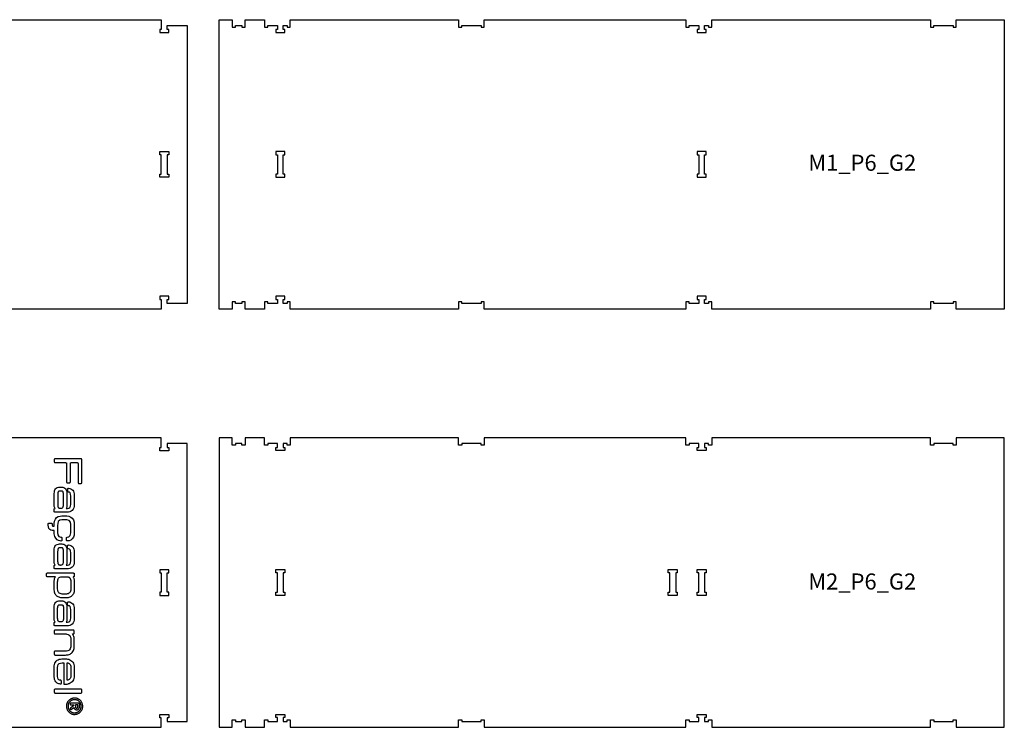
# Model space of a CAD drawing. Header units: millimetres. Extents: x -30325 to 14169, y -12596 to 6470.
# Tile 19 of 27: x -4708 to -1647, y 4120 to 6320. Entities that reach past the tile are written whole.
import ezdxf

# ---------------------------------------------------------------- set-up
doc = ezdxf.new("R2010")
doc.units = ezdxf.units.MM
doc.header["$MEASUREMENT"] = 0
doc.layers.add('freeswerk_CODES', color=50, linetype='Continuous')

msp = doc.modelspace()

# ---------------------------------------------------------------- linework, layer by layer
for points in [[(-4812.5, 6320), (-4267.5, 6320), (-4267.5, 6290), (-4272.5, 6290), (-4272.5, 6280), (-4244.5, 6280), (-4244.5, 6290), (-4249.5, 6290), (-4249.5, 6302), (-4187.2, 6302), (-4187.2, 5438), (-4249.5, 5438), (-4249.5, 5450), (-4244.5, 5450), (-4244.5, 5460), (-4272.5, 5460), (-4272.5, 5450), (-4267.5, 5450), (-4267.5, 5420), (-4812.5, 5420)], [(-4812.5, 4120), (-4267.5, 4119.9), (-4267.5, 4149.9), (-4272.5, 4149.9), (-4272.5, 4159.9), (-4244.5, 4159.9), (-4244.5, 4149.9), (-4249.5, 4149.9), (-4249.5, 4137.9), (-4187.3, 4137.9), (-4187.2, 5001.9), (-4249.4, 5001.9), (-4249.4, 4989.9), (-4244.4, 4989.9), (-4244.4, 4979.9), (-4272.4, 4979.9), (-4272.4, 4989.9), (-4267.4, 4989.9), (-4267.4, 5019.9), (-4812.4, 5020)], [(-4579.3, 4254.8), (-4579.6, 4254.6), (-4579.9, 4254.5), (-4580.3, 4254.5), (-4580.6, 4254.5), (-4580.9, 4254.5), (-4583.4, 4254.6), (-4586, 4255.1), (-4588.6, 4256.1), (-4591.1, 4257.4), (-4593.5, 4259.3), (-4595.7, 4261.7), (-4597.5, 4264.6), (-4598.9, 4268.1), (-4599.8, 4272.2), (-4600.1, 4276.9), (-4600.1, 4305.7), (-4599.9, 4310.7), (-4599.2, 4315.2), (-4598, 4319.2), (-4596.3, 4322.7), (-4594.2, 4325.7), (-4591.5, 4328.2), (-4588.4, 4330), (-4584.8, 4331.3), (-4580.8, 4332.1), (-4576.5, 4332.4), (-4562.5, 4332.4), (-4558.7, 4332.1), (-4555.1, 4331.3), (-4551.6, 4329.9), (-4548.3, 4328), (-4545.4, 4325.5), (-4542.9, 4322.6), (-4540.8, 4319.1), (-4539.3, 4315.2), (-4538.3, 4310.8), (-4538, 4305.9), (-4538, 4281.2), (-4538.3, 4276.3), (-4539.1, 4271.7), (-4540.5, 4267.7), (-4542.4, 4264.2), (-4544.6, 4261.2), (-4547.3, 4258.8), (-4550.2, 4256.9), (-4553.4, 4255.5), (-4556.8, 4254.7)], [(-4579.3, 4254.8), (-4579.1, 4255), (-4578.8, 4255.2), (-4578.6, 4255.4), (-4578.4, 4255.7), (-4578.3, 4256), (-4578.2, 4256.3), (-4578.1, 4256.6), (-4578.1, 4257), (-4578.1, 4263.8), (-4578.1, 4264.1), (-4578.2, 4264.4), (-4578.3, 4264.7), (-4578.4, 4265), (-4578.6, 4265.3), (-4578.8, 4265.6), (-4579.1, 4265.8), (-4579.3, 4266), (-4579.6, 4266.1), (-4579.9, 4266.2), (-4580.3, 4266.3), (-4580.6, 4266.3), (-4580.9, 4266.3), (-4583.6, 4266.7), (-4585.9, 4267.9), (-4587.8, 4270.1), (-4589.1, 4273.5), (-4589.6, 4278), (-4589.6, 4305.9), (-4589.1, 4310.9), (-4587.7, 4314.9), (-4585.2, 4317.9), (-4581.2, 4319.8), (-4575.5, 4320.5), (-4570.5, 4320.5), (-4570.5, 4254.5), (-4560.3, 4254.5), (-4556.8, 4254.7)], [(-4598.9, 4238), (-4599.1, 4237.8), (-4599.4, 4237.6), (-4599.6, 4237.3), (-4599.8, 4237), (-4599.9, 4236.8), (-4600, 4236.4), (-4600.1, 4236.1), (-4600.1, 4235.8), (-4600.1, 4229), (-4600.1, 4228.6), (-4600, 4228.3), (-4599.9, 4228), (-4599.8, 4227.7), (-4599.6, 4227.4), (-4599.4, 4227.2), (-4599.1, 4227), (-4598.9, 4226.8), (-4598.6, 4226.6), (-4598.3, 4226.5), (-4598, 4226.5), (-4597.6, 4226.5), (-4517, 4226.4), (-4516.7, 4226.5), (-4516.3, 4226.5), (-4516, 4226.6), (-4515.7, 4226.8), (-4515.5, 4227), (-4515.2, 4227.2), (-4515, 4227.4), (-4514.8, 4227.7), (-4514.7, 4228), (-4514.6, 4228.3), (-4514.5, 4228.6), (-4514.5, 4228.9), (-4514.5, 4235.8), (-4514.5, 4236.1), (-4514.6, 4236.4), (-4514.7, 4236.7), (-4514.8, 4237)], [(-4514.8, 4237), (-4515, 4237.3), (-4515.2, 4237.6), (-4515.5, 4237.8), (-4515.7, 4238), (-4516, 4238.1), (-4516.3, 4238.2), (-4516.7, 4238.3), (-4517, 4238.3), (-4597.6, 4238.3), (-4598, 4238.3), (-4598.3, 4238.2), (-4598.6, 4238.1), (-4598.9, 4238)], [(-4540.7, 4165.3), (-4539.4, 4165.2), (-4538, 4165.1), (-4536.7, 4165), (-4535.3, 4165.1), (-4534, 4165.2), (-4532.7, 4165.5), (-4531.5, 4165.8), (-4530.2, 4166.1), (-4529, 4166.6), (-4527.9, 4167.1), (-4526.8, 4167.7), (-4525.7, 4168.4), (-4524.7, 4169.1), (-4523.7, 4169.9), (-4522.8, 4170.7), (-4521.9, 4171.6), (-4521.1, 4172.6), (-4520.3, 4173.6), (-4519.7, 4174.6), (-4519, 4175.7), (-4518.5, 4176.8), (-4518, 4178), (-4517.5, 4179.2), (-4517.2, 4180.5), (-4516.9, 4181.8), (-4516.8, 4183.1), (-4516.7, 4184.4), (-4516.6, 4185.8), (-4516.7, 4187.1), (-4516.8, 4188.4), (-4517.1, 4189.7), (-4517.4, 4191), (-4517.7, 4192.2), (-4518.2, 4193.4), (-4518.7, 4194.6), (-4519.3, 4195.7), (-4520, 4196.7), (-4520.7, 4197.8), (-4521.5, 4198.7), (-4522.3, 4199.7), (-4523.2, 4200.5), (-4524.2, 4201.3), (-4525.2, 4202.1), (-4526.2, 4202.8), (-4527.3, 4203.4), (-4528.4, 4204), (-4529.6, 4204.5), (-4530.8, 4204.9), (-4532.1, 4205.2), (-4533.4, 4205.5), (-4534.7, 4205.7), (-4536, 4205.8), (-4537.4, 4205.8), (-4538.7, 4205.7), (-4540, 4205.6), (-4541.3, 4205.4), (-4542.6, 4205.1), (-4543.8, 4204.7), (-4545, 4204.2), (-4546.2, 4203.7), (-4547.3, 4203.1), (-4548.3, 4202.5), (-4549.4, 4201.7), (-4550.3, 4201), (-4551.3, 4200.1), (-4552.1, 4199.2), (-4552.9, 4198.3), (-4553.7, 4197.3), (-4554.4, 4196.2), (-4555, 4195.1), (-4555.6, 4194), (-4556.1, 4192.8), (-4556.5, 4191.6), (-4556.8, 4190.3), (-4557.1, 4189.1), (-4557.3, 4187.8), (-4557.4, 4186.4), (-4557.4, 4185.1), (-4557.3, 4183.7), (-4557.2, 4182.4), (-4557, 4181.1), (-4556.7, 4179.9), (-4556.3, 4178.6), (-4555.8, 4177.4)], [(-4555.8, 4177.4), (-4555.3, 4176.3), (-4554.7, 4175.2), (-4554.1, 4174.1), (-4553.3, 4173.1), (-4552.6, 4172.1), (-4551.7, 4171.2), (-4550.8, 4170.3), (-4549.9, 4169.5), (-4548.9, 4168.7), (-4547.8, 4168.1), (-4546.7, 4167.4), (-4545.6, 4166.9), (-4544.4, 4166.4), (-4543.2, 4165.9), (-4541.9, 4165.6), (-4540.7, 4165.3)]]:
    msp.add_lwpolyline(points)
for points in [[(-3876.7, 5438), (-3888.7, 5438), (-3888.7, 5450), (-3883.7, 5450), (-3883.7, 5460), (-3911.7, 5460), (-3911.7, 5450), (-3906.7, 5450), (-3906.7, 5438), (-3936.7, 5438), (-3936.7, 5443), (-3946.7, 5443), (-3946.7, 5420), (-4006.7, 5420), (-4006.7, 5443), (-4016.7, 5443), (-4016.7, 5438), (-4036.7, 5438), (-4036.7, 5443), (-4046.7, 5443), (-4046.7, 5420), (-4087.2, 5420), (-4087.2, 6320), (-4046.7, 6320), (-4046.7, 6297), (-4036.7, 6297), (-4036.7, 6302), (-4016.7, 6302), (-4016.7, 6297), (-4006.7, 6297), (-4006.7, 6320), (-3946.7, 6320), (-3946.7, 6297), (-3936.7, 6297), (-3936.7, 6302), (-3906.7, 6302), (-3906.7, 6290), (-3911.7, 6290), (-3911.7, 6280), (-3883.7, 6280), (-3883.7, 6290), (-3888.7, 6290), (-3888.7, 6302), (-3876.7, 6302), (-3876.7, 6297), (-3866.7, 6297), (-3866.7, 6320), (-3343.7, 6320), (-3343.7, 6297), (-3333.7, 6297), (-3333.7, 6302), (-3273.7, 6302), (-3273.7, 6297), (-3263.7, 6297), (-3263.7, 6320), (-2636.7, 6320), (-2636.7, 6297), (-2626.7, 6297), (-2626.7, 6302), (-2596.7, 6302), (-2596.7, 6290), (-2601.7, 6290), (-2601.7, 6280), (-2573.7, 6280), (-2573.7, 6290), (-2578.7, 6290), (-2578.7, 6302), (-2566.7, 6302), (-2566.7, 6297), (-2556.7, 6297), (-2556.7, 6320), (-1876.7, 6320), (-1876.7, 6297), (-1866.7, 6297), (-1866.7, 6302), (-1806.7, 6302), (-1806.7, 6297), (-1796.7, 6297), (-1796.7, 6320), (-1647.2, 6320), (-1647.2, 5420), (-1796.7, 5420), (-1796.7, 5443), (-1806.7, 5443), (-1806.7, 5438), (-1866.7, 5438), (-1866.7, 5443), (-1876.7, 5443), (-1876.7, 5420), (-2556.7, 5420), (-2556.7, 5443), (-2566.7, 5443), (-2566.7, 5438), (-2578.7, 5438), (-2578.7, 5450), (-2573.7, 5450), (-2573.7, 5460), (-2601.7, 5460), (-2601.7, 5450), (-2596.7, 5450), (-2596.7, 5438), (-2626.7, 5438), (-2626.7, 5443), (-2636.7, 5443), (-2636.7, 5420), (-3263.7, 5420), (-3263.7, 5443), (-3273.7, 5443), (-3273.7, 5438), (-3333.7, 5438), (-3333.7, 5443), (-3343.7, 5443), (-3343.7, 5420), (-3866.7, 5420), (-3866.7, 5443), (-3876.7, 5443)], [(-4267.5, 5900), (-4272.5, 5900), (-4272.5, 5910), (-4244.5, 5910), (-4244.5, 5900), (-4249.5, 5900), (-4249.5, 5840), (-4244.5, 5840), (-4244.5, 5830), (-4272.5, 5830), (-4272.5, 5840), (-4267.5, 5840)], [(-3883.7, 5830), (-3883.7, 5840), (-3888.7, 5840), (-3888.7, 5900), (-3883.7, 5900), (-3883.7, 5910), (-3911.7, 5910), (-3911.7, 5900), (-3906.7, 5900), (-3906.7, 5840), (-3911.7, 5840), (-3911.7, 5830)], [(-2578.7, 5900), (-2573.7, 5900), (-2573.7, 5910), (-2601.7, 5910), (-2601.7, 5900), (-2596.7, 5900), (-2596.7, 5840), (-2601.7, 5840), (-2601.7, 5830), (-2573.7, 5830), (-2573.7, 5840), (-2578.7, 5840)], [(-3876.7, 5002.2), (-3888.7, 5002.2), (-3888.7, 4990.2), (-3883.7, 4990.2), (-3883.7, 4980.2), (-3911.7, 4980.2), (-3911.7, 4990.2), (-3906.7, 4990.2), (-3906.7, 5002.2), (-3936.7, 5002.2), (-3936.7, 4997.2), (-3946.7, 4997.2), (-3946.7, 5020.2), (-4006.7, 5020.2), (-4006.7, 4997.2), (-4016.7, 4997.2), (-4016.7, 5002.2), (-4036.7, 5002.2), (-4036.7, 4997.2), (-4046.7, 4997.2), (-4046.7, 5020.2), (-4087.2, 5020.2), (-4087.2, 4120.2), (-4046.7, 4120.2), (-4046.7, 4143.2), (-4036.7, 4143.2), (-4036.7, 4138.2), (-4016.7, 4138.2), (-4016.7, 4143.2), (-4006.7, 4143.2), (-4006.7, 4120.2), (-3946.7, 4120.2), (-3946.7, 4143.2), (-3936.7, 4143.2), (-3936.7, 4138.2), (-3906.7, 4138.2), (-3906.7, 4150.2), (-3911.7, 4150.2), (-3911.7, 4160.2), (-3883.7, 4160.2), (-3883.7, 4150.2), (-3888.7, 4150.2), (-3888.7, 4138.2), (-3876.7, 4138.2), (-3876.7, 4143.2), (-3866.7, 4143.2), (-3866.7, 4120.2), (-3343.7, 4120.2), (-3343.7, 4143.2), (-3333.7, 4143.2), (-3333.7, 4138.2), (-3273.7, 4138.2), (-3273.7, 4143.2), (-3263.7, 4143.2), (-3263.7, 4120.2), (-2636.7, 4120.2), (-2636.7, 4143.2), (-2626.7, 4143.2), (-2626.7, 4138.2), (-2596.7, 4138.2), (-2596.7, 4150.2), (-2601.7, 4150.2), (-2601.7, 4160.2), (-2573.7, 4160.2), (-2573.7, 4150.2), (-2578.7, 4150.2), (-2578.7, 4138.2), (-2566.7, 4138.2), (-2566.7, 4143.2), (-2556.7, 4143.2), (-2556.7, 4120.2), (-1876.7, 4120.2), (-1876.7, 4143.2), (-1866.7, 4143.2), (-1866.7, 4138.2), (-1806.7, 4138.2), (-1806.7, 4143.2), (-1796.7, 4143.2), (-1796.7, 4120.2), (-1647.2, 4120.2), (-1647.2, 5020.2), (-1796.7, 5020.2), (-1796.7, 4997.2), (-1806.7, 4997.2), (-1806.7, 5002.2), (-1866.7, 5002.2), (-1866.7, 4997.2), (-1876.7, 4997.2), (-1876.7, 5020.2), (-2556.7, 5020.2), (-2556.7, 4997.2), (-2566.7, 4997.2), (-2566.7, 5002.2), (-2578.7, 5002.2), (-2578.7, 4990.2), (-2573.7, 4990.2), (-2573.7, 4980.2), (-2601.7, 4980.2), (-2601.7, 4990.2), (-2596.7, 4990.2), (-2596.7, 5002.2), (-2626.7, 5002.2), (-2626.7, 4997.2), (-2636.7, 4997.2), (-2636.7, 5020.2), (-3263.7, 5020.2), (-3263.7, 4997.2), (-3273.7, 4997.2), (-3273.7, 5002.2), (-3333.7, 5002.2), (-3333.7, 4997.2), (-3343.7, 4997.2), (-3343.7, 5020.2), (-3866.7, 5020.2), (-3866.7, 4997.2), (-3876.7, 4997.2)], [(-4528.1, 4942.7), (-4527.8, 4942.6), (-4527.5, 4942.5), (-4527.3, 4942.3), (-4527, 4942.1), (-4526.8, 4941.8), (-4526.6, 4941.6), (-4526.5, 4941.3), (-4526.4, 4941), (-4526.3, 4940.6), (-4526.3, 4940.3), (-4526.3, 4880.7), (-4526.3, 4880.3), (-4526.2, 4880), (-4526.1, 4879.7), (-4525.9, 4879.4), (-4525.8, 4879.1), (-4525.5, 4878.9), (-4525.3, 4878.7), (-4525, 4878.5), (-4524.7, 4878.3), (-4524.4, 4878.2), (-4524.1, 4878.2), (-4523.8, 4878.2), (-4516.9, 4878.2), (-4516.6, 4878.2), (-4516.3, 4878.2), (-4516, 4878.3), (-4515.7, 4878.5), (-4515.4, 4878.7), (-4515.2, 4878.9), (-4515, 4879.1), (-4514.8, 4879.4), (-4514.6, 4879.7), (-4514.5, 4880), (-4514.5, 4880.3), (-4514.4, 4880.7), (-4514.4, 4952.2), (-4514.5, 4952.5), (-4514.5, 4952.8), (-4514.6, 4953.1), (-4514.8, 4953.4), (-4515, 4953.7), (-4515.2, 4953.9), (-4515.4, 4954.1), (-4515.7, 4954.3), (-4516, 4954.5), (-4516.3, 4954.6), (-4516.6, 4954.6), (-4516.9, 4954.7), (-4597.6, 4954.7), (-4597.9, 4954.6), (-4598.2, 4954.6), (-4598.5, 4954.5), (-4598.8, 4954.3), (-4599.1, 4954.1), (-4599.3, 4953.9), (-4599.6, 4953.7), (-4599.7, 4953.4), (-4599.9, 4953.1), (-4600, 4952.8), (-4600.1, 4952.5), (-4600.1, 4952.2), (-4600.1, 4945.3), (-4600.1, 4945), (-4600, 4944.7), (-4599.9, 4944.4), (-4599.7, 4944.1), (-4599.6, 4943.8), (-4599.3, 4943.6), (-4599.1, 4943.3), (-4598.8, 4943.2), (-4598.5, 4943), (-4598.2, 4942.9), (-4597.9, 4942.8), (-4597.6, 4942.8), (-4564.4, 4942.8), (-4564, 4942.8), (-4563.7, 4942.7), (-4563.4, 4942.6), (-4563.1, 4942.5), (-4562.8, 4942.3), (-4562.6, 4942.1), (-4562.4, 4941.8), (-4562.2, 4941.6), (-4562.1, 4941.3), (-4562, 4941), (-4561.9, 4940.6), (-4561.9, 4940.3), (-4561.9, 4882.7), (-4561.9, 4882.3), (-4561.8, 4882), (-4561.7, 4881.7), (-4561.5, 4881.4), (-4561.4, 4881.2), (-4561.1, 4880.9), (-4560.9, 4880.7), (-4560.6, 4880.5), (-4560.3, 4880.4), (-4560, 4880.3), (-4559.7, 4880.2), (-4559.4, 4880.2), (-4552.5, 4880.2), (-4552.2, 4880.2), (-4551.9, 4880.3), (-4551.6, 4880.4), (-4551.3, 4880.5), (-4551, 4880.7), (-4550.8, 4880.9), (-4550.6, 4881.2), (-4550.4, 4881.4), (-4550.2, 4881.7), (-4550.1, 4882), (-4550.1, 4882.3), (-4550, 4882.7), (-4550, 4940.3), (-4550, 4940.6), (-4549.9, 4941), (-4549.8, 4941.3), (-4549.7, 4941.6), (-4549.5, 4941.8), (-4549.3, 4942.1), (-4549.1, 4942.3), (-4548.8, 4942.5), (-4548.5, 4942.6), (-4548.2, 4942.7), (-4547.9, 4942.8), (-4547.5, 4942.8), (-4528.8, 4942.8), (-4528.4, 4942.8)], [(-4551.4, 4790), (-4555.7, 4789), (-4560.5, 4788.7), (-4597.6, 4788.7), (-4597.9, 4788.7), (-4598.2, 4788.8), (-4598.5, 4788.9), (-4598.8, 4789), (-4599.1, 4789.2), (-4599.3, 4789.4), (-4599.6, 4789.7), (-4599.7, 4789.9), (-4599.9, 4790.2), (-4600, 4790.6), (-4600.1, 4790.9), (-4600.1, 4791.2), (-4600.1, 4798), (-4600.1, 4798.4), (-4600, 4798.7), (-4599.9, 4799), (-4599.7, 4799.3), (-4599.6, 4799.6), (-4599.3, 4799.8), (-4599.1, 4800), (-4598.8, 4800.2), (-4598.5, 4800.4), (-4598.2, 4800.5), (-4597.9, 4800.5), (-4597.6, 4800.5), (-4598.6, 4802.3), (-4599.4, 4804.3), (-4599.9, 4806.6), (-4600.1, 4809.5), (-4600.1, 4846.7), (-4599.8, 4851.1), (-4599.1, 4855.1), (-4597.9, 4858.5), (-4596.1, 4861.3), (-4593.7, 4863.6), (-4590.7, 4865.2), (-4587.3, 4866.1), (-4583.5, 4866.4), (-4576.4, 4866.4), (-4573.2, 4866.1), (-4570.2, 4865.2), (-4567.5, 4863.6), (-4565.2, 4861.4), (-4563.4, 4858.5), (-4562, 4855.1), (-4561.2, 4851), (-4560.9, 4846.3), (-4561, 4809.8), (-4561.1, 4807), (-4561.5, 4804.6), (-4562.1, 4802.4), (-4563, 4800.7), (-4559.2, 4800.7), (-4555, 4801.4), (-4551.8, 4803.5), (-4549.6, 4807.3), (-4548.7, 4813.4), (-4548.7, 4838.3), (-4549.3, 4844.5), (-4550.8, 4848.5), (-4552.9, 4850.6), (-4555.4, 4851.2), (-4555.9, 4851.2), (-4556.3, 4851.2), (-4556.6, 4851.3), (-4556.9, 4851.4), (-4557.2, 4851.6), (-4557.5, 4851.7), (-4557.7, 4852), (-4557.9, 4852.2), (-4558.1, 4852.5), (-4558.3, 4852.8), (-4558.4, 4853.1), (-4558.4, 4853.4), (-4558.4, 4853.7), (-4558.4, 4860.8), (-4558.4, 4861.1), (-4558.4, 4861.4), (-4558.3, 4861.8), (-4558.1, 4862.1), (-4557.9, 4862.3), (-4557.7, 4862.6), (-4557.5, 4862.8), (-4557.2, 4863), (-4556.9, 4863.1), (-4556.6, 4863.2), (-4556.3, 4863.3), (-4555.9, 4863.3), (-4555.4, 4863.3), (-4551.6, 4862.9), (-4548.2, 4861.7), (-4545.2, 4859.7), (-4542.7, 4857.1), (-4540.7, 4853.8), (-4539.3, 4849.9), (-4538.5, 4845.5), (-4538.2, 4840.5), (-4538.2, 4812.5), (-4538.6, 4806.8), (-4539.7, 4801.8), (-4541.6, 4797.7), (-4544.2, 4794.3), (-4547.5, 4791.8)], [(-4586.8, 4802.7), (-4586.1, 4802.2), (-4585.4, 4801.7), (-4584.7, 4801.4), (-4583.8, 4801.1), (-4582.8, 4800.9), (-4581.7, 4800.8), (-4580.5, 4800.8), (-4578.3, 4801), (-4576.5, 4801.5), (-4574.9, 4802.3), (-4573.7, 4803.4), (-4572.8, 4804.9), (-4572.1, 4806.8), (-4571.7, 4809.1), (-4571.5, 4811.8), (-4571.5, 4813.1), (-4571.5, 4843.5), (-4571.5, 4845), (-4571.6, 4846.6), (-4571.7, 4848.1), (-4572, 4849.3), (-4572.2, 4850.4), (-4572.5, 4851.3), (-4572.8, 4852), (-4573.2, 4852.6), (-4573.6, 4853.1), (-4574, 4853.5), (-4574.5, 4853.8), (-4575, 4854.1), (-4575.6, 4854.3), (-4576.3, 4854.4), (-4577.1, 4854.5), (-4578, 4854.5), (-4578.4, 4854.5), (-4582.6, 4854.5), (-4583.1, 4854.5), (-4583.9, 4854.5), (-4584.6, 4854.4), (-4585.2, 4854.2), (-4585.8, 4854), (-4586.4, 4853.7), (-4586.9, 4853.3), (-4587.3, 4852.9), (-4587.7, 4852.3), (-4588.1, 4851.7), (-4588.5, 4850.9), (-4588.8, 4850), (-4589.1, 4848.9), (-4589.3, 4847.6), (-4589.4, 4846.2), (-4589.5, 4844.6), (-4589.5, 4843.3), (-4589.5, 4811.7), (-4589.5, 4810.2), (-4589.4, 4808.9), (-4589.2, 4807.6), (-4588.9, 4806.5), (-4588.6, 4805.5), (-4588.2, 4804.6), (-4587.8, 4803.9), (-4587.3, 4803.2)], [(-4561, 4777), (-4554.7, 4776.1), (-4549.1, 4773.8), (-4544.4, 4769.9), (-4540.8, 4764.7), (-4538.6, 4758.1), (-4537.9, 4751), (-4538, 4724.7), (-4538.7, 4717), (-4540.7, 4710.6), (-4544, 4705.5), (-4548.5, 4701.8), (-4554.1, 4699.7), (-4559.3, 4699.2), (-4559.6, 4699.2), (-4560, 4699.3), (-4560.3, 4699.4), (-4560.6, 4699.5), (-4560.9, 4699.7), (-4561.2, 4699.9), (-4561.4, 4700.1), (-4561.6, 4700.4), (-4561.8, 4700.7), (-4561.9, 4701), (-4562, 4701.4), (-4562, 4701.7), (-4562, 4708.7), (-4562, 4709), (-4561.9, 4709.3), (-4561.9, 4709.6), (-4561.7, 4709.8), (-4561.6, 4710.1), (-4561.4, 4710.3), (-4561.2, 4710.5), (-4561, 4710.7), (-4560.7, 4710.9), (-4560.5, 4711), (-4560.2, 4711.1), (-4559.9, 4711.2), (-4554.5, 4712), (-4550.4, 4716.2), (-4548.6, 4724.5), (-4548.6, 4731), (-4548.6, 4751), (-4549.7, 4758), (-4553.6, 4763.1), (-4560.8, 4765.1), (-4565, 4765.2), (-4576.6, 4765.2), (-4582.8, 4763.9), (-4587.5, 4759.7), (-4589.5, 4753.3), (-4589.6, 4747.3), (-4589.6, 4725.9), (-4588.7, 4718.8), (-4585.6, 4713.3), (-4579.7, 4711), (-4578.5, 4710.9), (-4578.2, 4710.9), (-4577.9, 4710.8), (-4577.6, 4710.7), (-4577.3, 4710.6), (-4577, 4710.4), (-4576.8, 4710.2), (-4576.6, 4709.9), (-4576.4, 4709.6), (-4576.3, 4709.4), (-4576.2, 4709), (-4576.1, 4708.7), (-4576.1, 4708.4), (-4576.2, 4701.6), (-4576.2, 4701.2), (-4576.3, 4700.9), (-4576.4, 4700.6), (-4576.6, 4700.3), (-4576.8, 4700), (-4577, 4699.8), (-4577.2, 4699.6), (-4577.5, 4699.4), (-4577.8, 4699.3), (-4578.1, 4699.2), (-4578.5, 4699.1), (-4578.8, 4699.1), (-4581.3, 4699.2), (-4586.7, 4700.5), (-4591.6, 4703.1), (-4595.6, 4707.5), (-4598.5, 4713.6), (-4600, 4721.6), (-4600.1, 4726.1), (-4600.1, 4729.7), (-4600.1, 4730.1), (-4600.2, 4730.4), (-4600.3, 4730.7), (-4600.4, 4731), (-4600.6, 4731.3), (-4600.8, 4731.5), (-4601.1, 4731.7), (-4601.3, 4731.9), (-4601.6, 4732), (-4601.9, 4732.1), (-4602.3, 4732.2), (-4602.6, 4732.2), (-4603.8, 4732.2), (-4606.4, 4732.3), (-4610.6, 4733.2), (-4614.1, 4735.1), (-4616.8, 4738.4), (-4618.5, 4742.9), (-4619.3, 4748.9), (-4619.4, 4751.8), (-4619.4, 4752.2), (-4619.3, 4752.5), (-4619.2, 4752.8), (-4619.1, 4753.1), (-4618.9, 4753.4), (-4618.7, 4753.6), (-4618.4, 4753.9), (-4618.1, 4754), (-4617.8, 4754.2), (-4617.5, 4754.3), (-4617.2, 4754.4), (-4616.9, 4754.4), (-4609.2, 4754.4), (-4608.9, 4754.4), (-4608.6, 4754.3), (-4608.3, 4754.2), (-4608, 4754.1), (-4607.7, 4753.9), (-4607.5, 4753.7), (-4607.3, 4753.4), (-4607.1, 4753.1), (-4606.9, 4752.9), (-4606.8, 4752.5), (-4606.8, 4752.2), (-4606.7, 4751.9), (-4606.7, 4751.4), (-4606.5, 4748.7), (-4606.1, 4746.8), (-4605.5, 4745.7), (-4604.9, 4745.1), (-4604, 4744.9), (-4603.1, 4744.8), (-4602.6, 4744.8), (-4602.3, 4744.8), (-4601.9, 4744.9), (-4601.6, 4745), (-4601.3, 4745.1), (-4601.1, 4745.3), (-4600.8, 4745.5), (-4600.6, 4745.8), (-4600.4, 4746), (-4600.3, 4746.3), (-4600.2, 4746.6), (-4600.1, 4747), (-4600.1, 4747.3), (-4600.1, 4750.8), (-4600, 4753.9), (-4599, 4761.2), (-4596.5, 4767.2), (-4592.8, 4771.8), (-4587.9, 4774.9), (-4582, 4776.6), (-4576.5, 4777.1), (-4564.8, 4777.1)], [(-4551.4, 4613.7), (-4555.7, 4612.7), (-4560.5, 4612.4), (-4597.6, 4612.4), (-4597.9, 4612.4), (-4598.2, 4612.5), (-4598.6, 4612.6), (-4598.8, 4612.7), (-4599.1, 4612.9), (-4599.4, 4613.1), (-4599.6, 4613.4), (-4599.8, 4613.6), (-4599.9, 4613.9), (-4600, 4614.2), (-4600.1, 4614.6), (-4600.1, 4614.9), (-4600.1, 4621.7), (-4600.1, 4622.1), (-4600, 4622.4), (-4599.9, 4622.7), (-4599.8, 4623), (-4599.6, 4623.3), (-4599.4, 4623.5), (-4599.1, 4623.7), (-4598.8, 4623.9), (-4598.6, 4624), (-4598.2, 4624.2), (-4597.9, 4624.2), (-4597.6, 4624.2), (-4598.6, 4626), (-4599.4, 4628), (-4599.9, 4630.3), (-4600.1, 4633.1), (-4600.1, 4670.4), (-4599.9, 4674.8), (-4599.1, 4678.8), (-4597.9, 4682.1), (-4596.1, 4685), (-4593.7, 4687.3), (-4590.7, 4688.8), (-4587.3, 4689.8), (-4583.5, 4690.1), (-4576.4, 4690.1), (-4573.2, 4689.8), (-4570.2, 4688.9), (-4567.5, 4687.3), (-4565.2, 4685.1), (-4563.4, 4682.2), (-4562.1, 4678.8), (-4561.2, 4674.7), (-4561, 4670), (-4561, 4633.5), (-4561.1, 4630.7), (-4561.5, 4628.3), (-4562.1, 4626.1), (-4563, 4624.4), (-4559.2, 4624.4), (-4555, 4625.1), (-4551.8, 4627.2), (-4549.6, 4631), (-4548.7, 4637.1), (-4548.7, 4662), (-4549.3, 4668.2), (-4550.8, 4672.1), (-4552.9, 4674.3), (-4555.4, 4674.9), (-4556, 4674.9), (-4556.3, 4674.9), (-4556.6, 4675), (-4556.9, 4675.1), (-4557.2, 4675.3), (-4557.5, 4675.4), (-4557.7, 4675.7), (-4557.9, 4675.9), (-4558.1, 4676.2), (-4558.3, 4676.5), (-4558.4, 4676.8), (-4558.4, 4677.1), (-4558.5, 4677.4), (-4558.5, 4684.5), (-4558.4, 4684.8), (-4558.4, 4685.1), (-4558.3, 4685.5), (-4558.1, 4685.7), (-4557.9, 4686), (-4557.7, 4686.3), (-4557.5, 4686.5), (-4557.2, 4686.7), (-4556.9, 4686.8), (-4556.6, 4686.9), (-4556.3, 4687), (-4556, 4687), (-4555.4, 4687), (-4551.6, 4686.6), (-4548.2, 4685.4), (-4545.2, 4683.4), (-4542.7, 4680.8), (-4540.7, 4677.4), (-4539.3, 4673.6), (-4538.5, 4669.2), (-4538.2, 4664.2), (-4538.2, 4636.2), (-4538.6, 4630.5), (-4539.7, 4625.5), (-4541.6, 4621.4), (-4544.2, 4618), (-4547.5, 4615.5)], [(-4571.7, 4632.8), (-4571.5, 4635.5), (-4571.5, 4636.8), (-4571.5, 4667.2), (-4571.5, 4668.7), (-4571.6, 4670.3), (-4571.8, 4671.8), (-4572, 4673), (-4572.2, 4674.1), (-4572.5, 4675), (-4572.9, 4675.7), (-4573.2, 4676.3), (-4573.6, 4676.8), (-4574, 4677.2), (-4574.5, 4677.5), (-4575, 4677.8), (-4575.7, 4678), (-4576.4, 4678.1), (-4577.1, 4678.2), (-4578, 4678.2), (-4578.5, 4678.2), (-4582.6, 4678.2), (-4583.1, 4678.2), (-4583.9, 4678.2), (-4584.6, 4678.1), (-4585.3, 4677.9), (-4585.9, 4677.7), (-4586.4, 4677.4), (-4586.9, 4677), (-4587.3, 4676.6), (-4587.8, 4676), (-4588.1, 4675.4), (-4588.5, 4674.6), (-4588.8, 4673.7), (-4589.1, 4672.6), (-4589.3, 4671.3), (-4589.5, 4669.9), (-4589.5, 4668.3), (-4589.6, 4667), (-4589.6, 4635.4), (-4589.5, 4633.9), (-4589.4, 4632.6), (-4589.2, 4631.3), (-4588.9, 4630.2), (-4588.6, 4629.2), (-4588.2, 4628.3), (-4587.8, 4627.6), (-4587.3, 4626.9), (-4586.8, 4626.3), (-4586.2, 4625.9), (-4585.5, 4625.4), (-4584.7, 4625.1), (-4583.8, 4624.8), (-4582.8, 4624.6), (-4581.7, 4624.5), (-4580.5, 4624.5), (-4578.3, 4624.7), (-4576.5, 4625.2), (-4574.9, 4626), (-4573.7, 4627.1), (-4572.8, 4628.6), (-4572.1, 4630.5)], [(-4559.7, 4522.7), (-4562.4, 4522.6), (-4563.3, 4522.6), (-4575.5, 4522.6), (-4577.5, 4522.6), (-4580.1, 4522.9), (-4582.7, 4523.4), (-4585.2, 4524.1), (-4587.6, 4525.1), (-4589.9, 4526.4), (-4592, 4527.9), (-4593.9, 4529.8), (-4595.6, 4531.9), (-4597.1, 4534.4), (-4598.3, 4537.2), (-4599.2, 4540.3), (-4599.8, 4543.7), (-4600.2, 4547.5), (-4600.2, 4550), (-4600.2, 4572.2), (-4600.2, 4573.6), (-4600.1, 4576.1), (-4599.8, 4578.4), (-4599.4, 4580.6), (-4598.9, 4582.6), (-4598.2, 4584.6), (-4597.4, 4586.4), (-4596.6, 4587.8), (-4621.4, 4587.8), (-4621.8, 4587.9), (-4622.1, 4587.9), (-4622.4, 4588), (-4622.7, 4588.2), (-4623, 4588.4), (-4623.2, 4588.6), (-4623.4, 4588.8), (-4623.6, 4589.1), (-4623.8, 4589.4), (-4623.9, 4589.7), (-4623.9, 4590), (-4623.9, 4590.3), (-4623.9, 4597.2), (-4623.9, 4597.5), (-4623.9, 4597.8), (-4623.8, 4598.1), (-4623.6, 4598.4), (-4623.4, 4598.7), (-4623.2, 4598.9), (-4623, 4599.2), (-4622.7, 4599.3), (-4622.4, 4599.5), (-4622.1, 4599.6), (-4621.8, 4599.7), (-4621.5, 4599.7), (-4620.5, 4599.7), (-4540.7, 4599.7), (-4540.4, 4599.7), (-4540, 4599.6), (-4539.7, 4599.5), (-4539.4, 4599.3), (-4539.2, 4599.2), (-4538.9, 4598.9), (-4538.7, 4598.7), (-4538.5, 4598.4), (-4538.4, 4598.1), (-4538.3, 4597.8), (-4538.2, 4597.5), (-4538.2, 4597.2), (-4538.2, 4590.3), (-4538.2, 4590), (-4538.3, 4589.7), (-4538.4, 4589.4), (-4538.5, 4589.1), (-4538.7, 4588.8), (-4538.9, 4588.6), (-4539.2, 4588.4), (-4539.4, 4588.2), (-4539.7, 4588), (-4540, 4587.9), (-4540.4, 4587.9), (-4540.7, 4587.8), (-4541.8, 4587.8), (-4541.4, 4587.1), (-4540.5, 4585.4), (-4539.7, 4583.5), (-4539, 4581.5), (-4538.5, 4579.4), (-4538.2, 4577.1), (-4538, 4574.7), (-4538, 4572.8), (-4538, 4550.7), (-4538, 4549.1), (-4538.2, 4545.2), (-4538.7, 4541.5), (-4539.5, 4538.3), (-4540.6, 4535.3), (-4542, 4532.7), (-4543.7, 4530.4), (-4545.5, 4528.5), (-4547.6, 4526.8), (-4549.8, 4525.5), (-4552.1, 4524.4), (-4554.6, 4523.6), (-4557.1, 4523)], [(-4249.5, 4539.9), (-4249.5, 4599.9), (-4244.5, 4599.9), (-4244.5, 4609.9), (-4272.5, 4609.9), (-4272.5, 4599.9), (-4267.5, 4599.9), (-4267.5, 4539.9), (-4272.5, 4539.9), (-4272.5, 4529.9), (-4244.5, 4529.9), (-4244.5, 4539.9)], [(-3883.7, 4610.2), (-3883.7, 4600.2), (-3888.7, 4600.2), (-3888.7, 4540.2), (-3883.7, 4540.2), (-3883.7, 4530.2), (-3911.7, 4530.2), (-3911.7, 4540.2), (-3906.7, 4540.2), (-3906.7, 4600.2), (-3911.7, 4600.2), (-3911.7, 4610.2)], [(-2663.7, 4610.2), (-2663.7, 4600.2), (-2668.7, 4600.2), (-2668.7, 4540.2), (-2663.7, 4540.2), (-2663.7, 4530.2), (-2691.7, 4530.2), (-2691.7, 4540.2), (-2686.7, 4540.2), (-2686.7, 4600.2), (-2691.7, 4600.2), (-2691.7, 4610.2)], [(-2578.7, 4540.2), (-2573.7, 4540.2), (-2573.7, 4530.2), (-2601.7, 4530.2), (-2601.7, 4540.2), (-2596.7, 4540.2), (-2596.7, 4600.2), (-2601.7, 4600.2), (-2601.7, 4610.2), (-2573.7, 4610.2), (-2573.7, 4600.2), (-2578.7, 4600.2)], [(-4549.3, 4578.8), (-4549, 4577.1), (-4548.7, 4575.3), (-4548.6, 4573.4), (-4548.6, 4571.9), (-4548.6, 4551.1), (-4548.6, 4549.7), (-4549, 4546), (-4549.8, 4542.9), (-4550.9, 4540.2), (-4552.5, 4538.1), (-4554.5, 4536.5), (-4556.9, 4535.3), (-4559.7, 4534.7), (-4562.6, 4534.4), (-4575.6, 4534.4), (-4579.1, 4534.7), (-4582.1, 4535.5), (-4584.5, 4536.8), (-4586.4, 4538.6), (-4587.8, 4540.8), (-4588.8, 4543.4), (-4589.4, 4546.6), (-4589.7, 4550.1), (-4589.7, 4551.3), (-4589.7, 4572), (-4589.5, 4575.1), (-4589, 4578.5), (-4588, 4581.4), (-4586.7, 4583.7), (-4584.9, 4585.5), (-4582.7, 4586.9), (-4580, 4587.7), (-4576.7, 4588.1), (-4575.3, 4588.2), (-4562.9, 4588.2), (-4561.7, 4588.2), (-4559.8, 4588), (-4558.2, 4587.8), (-4556.7, 4587.4), (-4555.4, 4586.9), (-4554.2, 4586.3), (-4553.2, 4585.6), (-4552.3, 4584.8), (-4551.5, 4583.9), (-4550.8, 4582.8), (-4550.2, 4581.6), (-4549.7, 4580.2)], [(-4541.6, 4444.4), (-4544.3, 4441), (-4547.5, 4438.4), (-4551.4, 4436.7), (-4555.7, 4435.7), (-4560.5, 4435.4), (-4597.6, 4435.4), (-4597.9, 4435.4), (-4598.3, 4435.5), (-4598.6, 4435.6), (-4598.9, 4435.7), (-4599.1, 4435.9), (-4599.4, 4436.1), (-4599.6, 4436.4), (-4599.8, 4436.6), (-4599.9, 4436.9), (-4600, 4437.2), (-4600.1, 4437.6), (-4600.1, 4437.9), (-4600.1, 4444.7), (-4600.1, 4445), (-4600, 4445.4), (-4599.9, 4445.7), (-4599.8, 4446), (-4599.6, 4446.2), (-4599.4, 4446.5), (-4599.1, 4446.7), (-4598.9, 4446.9), (-4598.6, 4447), (-4598.3, 4447.1), (-4597.9, 4447.2), (-4597.6, 4447.2), (-4598.6, 4448.9), (-4599.4, 4450.9), (-4599.9, 4453.3), (-4600.1, 4456.1), (-4600.1, 4493.4), (-4599.9, 4497.8), (-4599.1, 4501.7), (-4597.9, 4505.1), (-4596.1, 4508), (-4593.7, 4510.2), (-4590.8, 4511.8), (-4587.4, 4512.8), (-4583.5, 4513.1), (-4576.4, 4513.1), (-4573.2, 4512.8), (-4570.2, 4511.9), (-4567.5, 4510.3), (-4565.3, 4508.1), (-4563.4, 4505.2), (-4562.1, 4501.8), (-4561.3, 4497.7), (-4561, 4493), (-4561, 4456.5), (-4561.1, 4453.7), (-4561.5, 4451.2), (-4562.1, 4449.1), (-4563, 4447.3), (-4559.2, 4447.3), (-4555, 4448), (-4551.8, 4450.2), (-4549.6, 4454), (-4548.7, 4460), (-4548.7, 4485), (-4549.3, 4491.1), (-4550.8, 4495.1), (-4552.9, 4497.3), (-4555.4, 4497.9), (-4556, 4497.9), (-4556.3, 4497.9), (-4556.6, 4498), (-4556.9, 4498.1), (-4557.2, 4498.2), (-4557.5, 4498.4), (-4557.7, 4498.6), (-4557.9, 4498.9), (-4558.1, 4499.2), (-4558.3, 4499.5), (-4558.4, 4499.8), (-4558.4, 4500.1), (-4558.5, 4500.4), (-4558.5, 4507.5), (-4558.4, 4507.8), (-4558.4, 4508.1), (-4558.3, 4508.4), (-4558.1, 4508.7), (-4557.9, 4509), (-4557.7, 4509.3), (-4557.5, 4509.5), (-4557.2, 4509.6), (-4556.9, 4509.8), (-4556.6, 4509.9), (-4556.3, 4510), (-4556, 4510), (-4555.4, 4510), (-4551.6, 4509.6), (-4548.2, 4508.4), (-4545.2, 4506.4), (-4542.7, 4503.7), (-4540.7, 4500.4), (-4539.3, 4496.6), (-4538.5, 4492.1), (-4538.2, 4487.2), (-4538.2, 4459.2), (-4538.6, 4453.5), (-4539.7, 4448.5)], [(-4587.8, 4499), (-4587.3, 4499.6), (-4586.9, 4500), (-4586.4, 4500.4), (-4585.9, 4500.7), (-4585.3, 4500.9), (-4584.6, 4501.1), (-4583.9, 4501.2), (-4583.1, 4501.2), (-4582.6, 4501.2), (-4578.5, 4501.2), (-4578, 4501.2), (-4577.1, 4501.2), (-4576.4, 4501.1), (-4575.7, 4500.9), (-4575.1, 4500.8), (-4574.5, 4500.5), (-4574, 4500.2), (-4573.6, 4499.8), (-4573.2, 4499.3), (-4572.9, 4498.7), (-4572.5, 4497.9), (-4572.2, 4497), (-4572, 4495.9), (-4571.8, 4494.7), (-4571.6, 4493.2), (-4571.5, 4491.5), (-4571.5, 4490), (-4571.5, 4459.8), (-4571.5, 4458.5), (-4571.7, 4455.8), (-4572.2, 4453.5), (-4572.8, 4451.6), (-4573.7, 4450.1), (-4575, 4449), (-4576.5, 4448.2), (-4578.3, 4447.7), (-4580.5, 4447.5), (-4581.8, 4447.5), (-4582.8, 4447.6), (-4583.8, 4447.8), (-4584.7, 4448.1), (-4585.5, 4448.4), (-4586.2, 4448.8), (-4586.8, 4449.3), (-4587.3, 4449.9), (-4587.8, 4450.5), (-4588.3, 4451.3), (-4588.6, 4452.2), (-4589, 4453.2), (-4589.2, 4454.3), (-4589.4, 4455.5), (-4589.5, 4456.9), (-4589.6, 4458.4), (-4589.6, 4489.9), (-4589.6, 4491.3), (-4589.5, 4492.9), (-4589.3, 4494.3), (-4589.1, 4495.5), (-4588.8, 4496.6), (-4588.5, 4497.6), (-4588.2, 4498.4)], [(-4555, 4358.7), (-4558, 4357.3), (-4561.7, 4356.6), (-4564.1, 4356.6), (-4597.6, 4356.6), (-4597.9, 4356.6), (-4598.3, 4356.5), (-4598.6, 4356.4), (-4598.9, 4356.2), (-4599.1, 4356.1), (-4599.4, 4355.8), (-4599.6, 4355.6), (-4599.8, 4355.3), (-4599.9, 4355), (-4600, 4354.7), (-4600.1, 4354.4), (-4600.1, 4354.1), (-4600.1, 4347.2), (-4600.1, 4346.9), (-4600, 4346.6), (-4599.9, 4346.3), (-4599.8, 4346), (-4599.6, 4345.7), (-4599.4, 4345.5), (-4599.1, 4345.3), (-4598.9, 4345.1), (-4598.6, 4344.9), (-4598.3, 4344.8), (-4597.9, 4344.8), (-4597.6, 4344.7), (-4564.7, 4344.7), (-4562.4, 4344.8), (-4559.4, 4345.1), (-4556.4, 4345.6), (-4553.6, 4346.4), (-4550.9, 4347.5), (-4548.4, 4349), (-4546.1, 4350.8), (-4544, 4352.9), (-4542.2, 4355.4), (-4540.7, 4358.3), (-4539.6, 4361.5), (-4538.7, 4365.1), (-4538.3, 4369.1), (-4538.2, 4372.2), (-4538.2, 4394.4), (-4538.2, 4396.6), (-4538.5, 4399.5), (-4539.1, 4402.1), (-4539.9, 4404.4), (-4541, 4406.6), (-4542.2, 4408.5), (-4543.8, 4410.1), (-4540.7, 4410.1), (-4540.4, 4410.1), (-4540.1, 4410.2), (-4539.7, 4410.3), (-4539.5, 4410.4), (-4539.2, 4410.6), (-4538.9, 4410.8), (-4538.7, 4411.1), (-4538.5, 4411.4), (-4538.4, 4411.7), (-4538.3, 4412), (-4538.2, 4412.3), (-4538.2, 4412.6), (-4538.2, 4419.5), (-4538.2, 4419.8), (-4538.3, 4420.1), (-4538.4, 4420.4), (-4538.5, 4420.7), (-4538.7, 4421), (-4538.9, 4421.2), (-4539.2, 4421.4), (-4539.5, 4421.6), (-4539.7, 4421.8), (-4540.1, 4421.9), (-4540.4, 4421.9), (-4540.7, 4422), (-4597.6, 4422), (-4597.9, 4421.9), (-4598.3, 4421.9), (-4598.6, 4421.8), (-4598.9, 4421.6), (-4599.1, 4421.4), (-4599.4, 4421.2), (-4599.6, 4421), (-4599.8, 4420.7), (-4599.9, 4420.4), (-4600, 4420.1), (-4600.1, 4419.8), (-4600.1, 4419.5), (-4600.1, 4412.6), (-4600.1, 4412.3), (-4600, 4412), (-4599.9, 4411.7), (-4599.8, 4411.4), (-4599.6, 4411.1), (-4599.4, 4410.8), (-4599.1, 4410.6), (-4598.9, 4410.4), (-4598.6, 4410.3), (-4598.3, 4410.2), (-4597.9, 4410.1), (-4597.6, 4410.1), (-4563.4, 4410.1), (-4560.6, 4409.9), (-4557.3, 4409), (-4554.4, 4407.3), (-4552, 4404.9), (-4550.3, 4402), (-4549.1, 4398.5), (-4548.7, 4394.6), (-4548.7, 4372.6), (-4548.8, 4370.6), (-4549.4, 4366.8), (-4550.6, 4363.5), (-4552.5, 4360.8)], [(-4551.9, 4316.6), (-4550.6, 4314.8), (-4549.6, 4312.8), (-4549, 4310.5), (-4548.6, 4307.9), (-4548.6, 4306.6), (-4548.6, 4280.7), (-4548.7, 4278.9), (-4549.1, 4276.1), (-4549.9, 4273.7), (-4550.9, 4271.5), (-4552.3, 4269.8), (-4554, 4268.4), (-4556, 4267.3), (-4558.1, 4266.6), (-4559.9, 4266.4), (-4559.9, 4320.4), (-4557.6, 4320), (-4555.4, 4319.2), (-4553.6, 4318)], [(-4562.4, 4185), (-4562.3, 4183.4), (-4562.2, 4181.7), (-4561.9, 4180.1), (-4561.5, 4178.5), (-4561, 4177), (-4560.4, 4175.5), (-4559.8, 4174.1), (-4559, 4172.7), (-4558.2, 4171.3), (-4557.3, 4170.1), (-4556.4, 4168.8), (-4555.3, 4167.7), (-4554.2, 4166.6), (-4553, 4165.6), (-4551.7, 4164.7), (-4550.4, 4163.8), (-4549.1, 4163), (-4547.7, 4162.3), (-4546.2, 4161.7), (-4544.7, 4161.2), (-4543.1, 4160.7), (-4541.5, 4160.4), (-4539.9, 4160.2), (-4538.3, 4160.1), (-4536.6, 4160), (-4535, 4160.1), (-4533.3, 4160.3), (-4531.7, 4160.6), (-4530.1, 4160.9), (-4528.6, 4161.4), (-4527.1, 4162), (-4525.7, 4162.7), (-4524.3, 4163.4), (-4522.9, 4164.2), (-4521.7, 4165.1), (-4520.4, 4166.1), (-4519.3, 4167.1), (-4518.2, 4168.3), (-4517.2, 4169.4), (-4516.2, 4170.7), (-4515.4, 4172), (-4514.6, 4173.4), (-4513.9, 4174.8), (-4513.3, 4176.2), (-4512.8, 4177.8), (-4512.3, 4179.3), (-4512, 4180.9), (-4511.8, 4182.5), (-4511.7, 4184.2), (-4511.6, 4185.8), (-4511.7, 4187.5), (-4511.9, 4189.1), (-4512.2, 4190.7), (-4512.5, 4192.3), (-4513, 4193.8), (-4513.6, 4195.3), (-4514.3, 4196.8), (-4515, 4198.2), (-4515.8, 4199.5), (-4516.7, 4200.8), (-4517.7, 4202), (-4518.7, 4203.1), (-4519.9, 4204.2), (-4521, 4205.3), (-4522.3, 4206.2), (-4523.6, 4207), (-4525, 4207.8), (-4526.4, 4208.5), (-4527.8, 4209.1), (-4529.4, 4209.7), (-4530.9, 4210.1), (-4532.5, 4210.4), (-4534.1, 4210.7), (-4535.8, 4210.8), (-4537.4, 4210.8), (-4539.1, 4210.7), (-4540.7, 4210.6), (-4542.3, 4210.3), (-4543.9, 4209.9), (-4545.4, 4209.4), (-4546.9, 4208.8), (-4548.4, 4208.2), (-4549.8, 4207.4), (-4551.1, 4206.6), (-4552.4, 4205.7), (-4553.6, 4204.8), (-4554.7, 4203.7), (-4555.8, 4202.6), (-4556.8, 4201.4), (-4557.8, 4200.1), (-4558.6, 4198.8), (-4559.4, 4197.5), (-4560.1, 4196.1), (-4560.7, 4194.6), (-4561.3, 4193.1), (-4561.7, 4191.5), (-4562, 4189.9), (-4562.3, 4188.3), (-4562.4, 4186.7)], [(-4523, 4178.8), (-4522.6, 4179.6), (-4522.4, 4180.4), (-4522.1, 4181.3), (-4522, 4182.2), (-4522, 4183.2), (-4522, 4192.3), (-4522, 4192.6), (-4522.1, 4192.9), (-4522.2, 4193.2), (-4522.3, 4193.5), (-4522.5, 4193.8), (-4522.7, 4194), (-4523, 4194.2), (-4523.2, 4194.4), (-4523.5, 4194.6), (-4523.8, 4194.7), (-4524.1, 4194.7), (-4524.5, 4194.8), (-4548.4, 4194.8), (-4548.7, 4194.7), (-4549.1, 4194.7), (-4549.4, 4194.6), (-4549.7, 4194.4), (-4549.9, 4194.2), (-4550.2, 4194), (-4550.4, 4193.8), (-4550.6, 4193.5), (-4550.7, 4193.2), (-4550.8, 4192.9), (-4550.9, 4192.6), (-4550.9, 4192.3), (-4550.9, 4191.9), (-4550.8, 4191.6), (-4550.7, 4191.3), (-4550.6, 4191), (-4550.4, 4190.7), (-4550.2, 4190.5), (-4549.9, 4190.3), (-4549.7, 4190.1), (-4549.4, 4190), (-4549.1, 4189.8), (-4548.7, 4189.8), (-4548.4, 4189.8), (-4538.9, 4189.8), (-4538.9, 4187.6), (-4545.7, 4183), (-4549.9, 4180), (-4550, 4179.9), (-4550.2, 4179.7), (-4550.3, 4179.6), (-4550.4, 4179.4), (-4550.5, 4179.3), (-4550.6, 4179.1), (-4550.7, 4178.9), (-4550.8, 4178.7), (-4550.8, 4178.5), (-4550.9, 4178.3), (-4550.9, 4178.1), (-4550.9, 4177.9), (-4550.9, 4177.5), (-4550.7, 4177), (-4550.5, 4176.6), (-4550.3, 4176.3), (-4549.9, 4176), (-4549.6, 4175.7), (-4549.1, 4175.5), (-4548.7, 4175.5), (-4548.2, 4175.4), (-4547.8, 4175.5), (-4547.4, 4175.7), (-4547, 4175.9), (-4538.8, 4181.6), (-4538.7, 4180.8), (-4538.5, 4180), (-4538.2, 4179.2), (-4537.8, 4178.4), (-4537.4, 4177.7), (-4536.9, 4177), (-4536.3, 4176.4), (-4535.6, 4175.9), (-4534.8, 4175.4), (-4534, 4175.1), (-4533.1, 4174.8), (-4532.1, 4174.6), (-4531.2, 4174.5), (-4530.2, 4174.5), (-4529.3, 4174.6), (-4528.4, 4174.7), (-4527.6, 4175), (-4526.8, 4175.3), (-4526, 4175.7), (-4525.3, 4176.2), (-4524.7, 4176.7), (-4524, 4177.3), (-4523.5, 4178)], [(-4527.1, 4181.7), (-4527.1, 4182.1), (-4527, 4182.6), (-4527, 4183.1), (-4527, 4183.4), (-4527, 4189.8), (-4534, 4189.8), (-4534, 4183.3), (-4533.9, 4182.8), (-4533.8, 4181.9), (-4533.6, 4181.2), (-4533.4, 4180.6), (-4533, 4180.3), (-4532.6, 4179.9), (-4532, 4179.7), (-4531.2, 4179.6), (-4530.4, 4179.5), (-4530, 4179.5), (-4529.7, 4179.6), (-4529.4, 4179.6), (-4529.1, 4179.7), (-4528.8, 4179.9), (-4528.5, 4180), (-4528.2, 4180.2), (-4528, 4180.4), (-4527.7, 4180.6), (-4527.6, 4180.9), (-4527.4, 4181.1), (-4527.3, 4181.4)]]:
    msp.add_lwpolyline(points, close=True)

# ---------------------------------------------------------------- texts
at = {"layer": 'freeswerk_CODES', "char_height": 50, "attachment_point": 1}
for s, insert in [('{\\Fiso|c0;M1_P6_G2}', (-2256.5, 5900.2)), ('{\\Fiso|c0;M2_P6_G2}', (-2256.5, 4598.3))]:
    msp.add_mtext_dynamic_manual_height_columns(s, width=318.081, gutter_width=1456.3, heights=[0], dxfattribs=dict(at, insert=insert))

doc.saveas('drawing.dxf')
